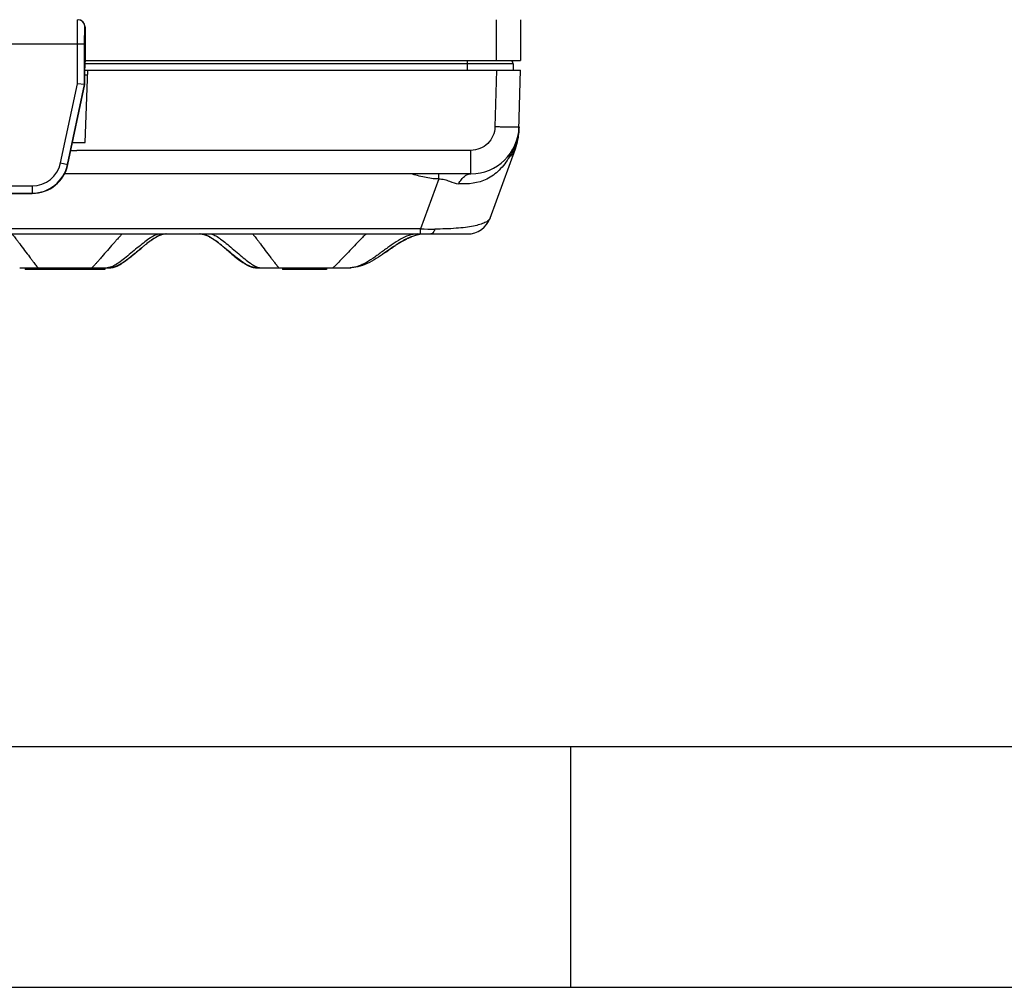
# Model space of a CAD drawing. Header units: millimetres. Extents: x 0 to 594, y 0 to 420.
# Tile 3 of 44: x 256 to 297, y 0 to 40. Entities that reach past the tile are written whole.
import ezdxf

# ---------------------------------------------------------------- set-up
doc = ezdxf.new("R2010")
doc.units = ezdxf.units.MM
doc.header["$LTSCALE"] = 32.67
doc.layers.get('0').update_dxf_attribs({"linetype": 'CONTINUOUS'})
doc.layers.add('SUPERFICI', color=7, linetype='CONTINUOUS')

msp = doc.modelspace()

# ---------------------------------------------------------------- linework, layer by layer
at = {"color": 9, "linetype": 'CONTINUOUS'}
for p, q in [((275.9174, 38.48634), (275.9174, 40.18622)), ((258.83619, 39.88622), (258.83982, 39.88622)), ((247.01413, 39.18622), (258.82397, 39.18622)), ((258.52402, 37.52781), (258.52402, 39.18622)), ((258.82397, 37.49629), (258.82397, 39.18622)), ((274.71905, 38.08628), (274.71905, 38.48634)), ((274.71905, 38.35539), (258.83886, 38.35539)), ((276.60965, 38.35539), (274.71905, 38.35539)), ((275.91939, 38.08628), (275.85779, 35.73395)), ((257.82425, 34.23562), (258.52402, 37.52781)), ((258.11765, 34.17326), (258.82397, 37.49629)), ((258.2556, 34.7601), (258.49394, 34.7601)), ((274.85814, 33.78628), (274.85819, 34.7601)), ((257.82425, 34.23562), (258.13012, 34.17061)), ((273.52568, 33.57101), (272.77245, 31.50154)), ((273.52568, 33.57101), (273.52568, 33.78628)), ((249.19265, 33.28104), (256.64545, 33.28104)), ((256.64545, 33.28104), (256.64545, 32.96871)), ((249.19265, 32.98108), (256.64545, 32.98108)), ((272.77245, 31.50154), (233.06565, 31.50154)), ((272.77245, 31.28628), (272.77245, 31.50154))]:
    msp.add_line(p, q, dxfattribs=at)
at = {"color": 7, "linetype": 'CONTINUOUS'}
for p, q in [((276.91732, 40.18622), (276.91732, 38.48634)), ((258.83982, 39.88622), (258.83982, 38.48634)), ((258.83982, 38.48634), (276.91732, 38.48634)), ((258.83772, 37.49484), (258.83794, 38.19157)), ((258.8379, 38.08628), (276.91905, 38.08628)), ((258.84921, 35.08628), (258.95397, 38.08628)), ((276.60965, 38.35539), (276.61905, 38.08628)), ((276.85413, 35.60684), (276.91905, 38.08628)), ((258.94699, 37.88631), (258.83784, 37.88631)), ((258.13012, 34.17061), (258.83772, 37.49484)), ((258.82397, 37.49629), (258.52402, 37.52781)), ((258.83772, 37.49484), (258.82397, 37.49629)), ((258.32503, 35.08628), (258.84921, 35.08628)), ((275.65854, 31.94426), (276.70421, 34.81723)), ((249.19265, 32.96871), (256.64545, 32.96871)), ((231.11926, 31.28628), (274.71884, 31.28628)), ((261.6376, 31.05937), (261.65198, 31.0691)), ((261.65198, 31.0691), (261.66659, 31.07886)), ((261.66659, 31.07886), (261.68143, 31.08861)), ((261.68143, 31.08861), (261.69648, 31.09835)), ((261.69648, 31.09835), (261.71168, 31.10801)), ((261.79572, 31.15794), (261.80643, 31.16382)), ((261.80643, 31.16382), (261.81562, 31.16878)), ((261.81487, 31.16836), (261.81777, 31.16984)), ((261.81562, 31.16878), (261.82317, 31.17278)), ((261.82317, 31.17278), (261.82886, 31.17575)), ((261.82886, 31.17575), (261.83168, 31.17721)), ((263.98758, 31.1766), (264.00651, 31.16708)), ((263.99214, 31.17465), (263.99665, 31.1723)), ((264.15422, 31.0781), (264.17672, 31.06309)), ((264.17672, 31.06309), (264.18656, 31.05642)), ((272.15144, 31.06191), (272.16519, 31.06883)), ((272.16519, 31.06883), (272.17913, 31.07575)), ((272.17913, 31.07575), (272.19326, 31.08267)), ((261.07808, 30.61601), (261.12508, 30.65597)), ((261.12508, 30.65597), (261.16519, 30.68993)), ((261.16519, 30.68993), (261.19744, 30.71708)), ((261.19744, 30.71708), (261.23061, 30.74484)), ((261.23061, 30.74484), (261.25979, 30.76911)), ((261.25979, 30.76911), (261.28465, 30.78964)), ((261.28465, 30.78964), (261.31002, 30.81046)), ((261.31002, 30.81046), (261.33594, 30.83157)), ((261.33594, 30.83157), (261.3571, 30.84867)), ((261.3571, 30.84867), (261.37865, 30.86595)), ((261.37865, 30.86595), (261.40061, 30.88341)), ((261.40061, 30.88341), (261.42301, 30.90106)), ((261.42301, 30.90106), (261.44586, 30.91888)), ((261.44586, 30.91888), (261.46331, 30.93236)), ((261.46331, 30.93236), (261.48107, 30.94595)), ((261.48107, 30.94595), (261.49918, 30.95968)), ((261.49918, 30.95968), (261.51768, 30.97356)), ((261.51768, 30.97356), (261.53657, 30.98757)), ((261.53657, 30.98757), (261.55588, 31.00171)), ((261.55588, 31.00171), (261.56899, 31.01121)), ((261.56899, 31.01121), (261.58229, 31.02076)), ((261.58229, 31.02076), (261.5958, 31.03035)), ((261.5958, 31.03035), (261.60951, 31.03998)), ((261.60951, 31.03998), (261.62345, 31.04966)), ((261.62345, 31.04966), (261.6376, 31.05937)), ((264.18656, 31.05642), (264.20731, 31.04217)), ((264.20731, 31.04217), (264.22583, 31.02923)), ((264.22583, 31.02923), (264.24753, 31.01384)), ((264.24753, 31.01384), (264.26707, 30.99977)), ((264.26707, 30.99977), (264.28626, 30.98577)), ((264.28626, 30.98577), (264.30509, 30.97186)), ((264.30509, 30.97186), (264.32359, 30.95804)), ((264.32359, 30.95804), (264.34179, 30.9443)), ((264.34179, 30.9443), (264.35968, 30.93066)), ((264.35968, 30.93066), (264.3773, 30.91711)), ((264.3773, 30.91711), (264.39465, 30.90365)), ((264.39465, 30.90365), (264.42022, 30.88363)), ((264.42022, 30.88363), (264.44529, 30.8638)), ((264.44529, 30.8638), (264.46989, 30.84416)), ((264.46989, 30.84416), (264.49408, 30.82468)), ((264.49408, 30.82468), (264.51789, 30.80535)), ((264.51789, 30.80535), (264.54137, 30.78617)), ((264.54137, 30.78617), (264.57222, 30.76079)), ((264.57222, 30.76079), (264.60267, 30.73556)), ((264.60267, 30.73556), (264.63267, 30.71056)), ((264.63267, 30.71056), (264.66925, 30.6799)), ((264.66925, 30.6799), (264.71131, 30.64446)), ((271.49145, 30.64992), (271.49818, 30.65461)), ((271.49818, 30.65461), (271.50722, 30.6609)), ((271.50722, 30.6609), (271.51631, 30.66723)), ((271.51631, 30.66723), (271.55327, 30.69286)), ((271.55327, 30.69286), (271.565, 30.70096)), ((271.565, 30.70096), (271.5983, 30.72386)), ((271.5983, 30.72386), (271.62735, 30.7437)), ((271.62735, 30.7437), (271.65683, 30.7637)), ((271.65683, 30.7637), (271.68423, 30.78213)), ((271.68423, 30.78213), (271.70943, 30.79895)), ((271.70943, 30.79895), (271.73489, 30.81579)), ((271.73489, 30.81579), (271.75802, 30.83096)), ((271.75802, 30.83096), (271.78135, 30.84612)), ((271.78135, 30.84612), (271.80486, 30.86125)), ((271.80486, 30.86125), (271.82595, 30.87469)), ((271.82595, 30.87469), (271.84723, 30.88811)), ((271.84723, 30.88811), (271.86876, 30.90155)), ((271.86876, 30.90155), (271.88781, 30.91332)), ((271.88781, 30.91332), (271.9071, 30.9251)), ((271.9071, 30.9251), (271.92663, 30.93691)), ((271.92663, 30.93691), (271.9436, 30.94705)), ((271.9436, 30.94705), (271.96078, 30.95722)), ((271.96078, 30.95722), (271.97819, 30.96741)), ((271.97819, 30.96741), (271.99586, 30.97762)), ((271.99586, 30.97762), (272.01078, 30.98615)), ((272.01078, 30.98615), (272.02589, 30.9947)), ((272.02589, 30.9947), (272.0412, 31.00326)), ((272.0412, 31.00326), (272.05673, 31.01185)), ((272.05673, 31.01185), (272.07247, 31.02045)), ((272.07247, 31.02045), (272.08524, 31.02734)), ((272.08524, 31.02734), (272.09815, 31.03424)), ((272.09815, 31.03424), (272.11122, 31.04115)), ((272.11122, 31.04115), (272.12446, 31.04806)), ((272.12446, 31.04806), (272.13786, 31.05498)), ((272.13786, 31.05498), (272.15144, 31.06191)), ((260.93067, 30.49036), (260.93622, 30.49508)), ((260.93622, 30.49508), (260.94236, 30.50031)), ((260.94236, 30.50031), (260.95221, 30.50869)), ((260.95221, 30.50869), (260.959, 30.51446)), ((260.959, 30.51446), (260.9659, 30.52034)), ((261.00723, 30.55555), (260.96013, 30.51448)), ((260.9659, 30.52034), (260.97294, 30.52635)), ((260.96699, 30.52045), (261.01121, 30.55898)), ((260.97294, 30.52635), (260.98012, 30.53246)), ((260.98012, 30.53246), (260.98741, 30.53868)), ((261.04934, 30.59152), (261.05746, 30.59844)), ((261.05746, 30.59844), (261.06565, 30.60542)), ((261.06565, 30.60542), (261.07808, 30.61601)), ((264.71131, 30.64446), (264.76329, 30.60049)), ((264.76329, 30.60049), (264.78692, 30.58045)), ((264.80372, 30.5662), (264.83981, 30.5349)), ((271.30576, 30.51988), (271.36187, 30.55918)), ((271.37354, 30.56732), (271.3587, 30.55691)), ((271.36187, 30.55918), (271.36349, 30.56031)), ((271.36349, 30.56031), (271.40813, 30.59161)), ((271.44961, 30.62068), (271.45395, 30.62371)), ((271.45395, 30.62371), (271.4583, 30.62676)), ((271.46486, 30.63135), (271.46925, 30.63442)), ((271.46925, 30.63442), (271.47587, 30.63904)), ((271.47587, 30.63904), (271.4803, 30.64214)), ((271.4803, 30.64214), (271.48475, 30.64524)), ((271.48475, 30.64524), (271.49145, 30.64992)), ((256.13025, 29.88582), (259.75639, 29.88582)), ((256.35479, 29.88582), (256.35479, 29.80728)), ((259.66342, 29.88582), (259.66342, 29.80728)), ((259.76595, 29.88551), (259.793, 29.88492)), ((259.79284, 29.88493), (259.82249, 29.88434)), ((259.81574, 29.88446), (259.83543, 29.88416)), ((259.82918, 29.88424), (259.84182, 29.88409)), ((259.83552, 29.88415), (259.84843, 29.88405)), ((259.84843, 29.88405), (259.85503, 29.88405)), ((259.86171, 29.8841), (259.8687, 29.8842)), ((259.86861, 29.88419), (259.87582, 29.88436)), ((260.21626, 29.97679), (260.22626, 29.98166)), ((260.22626, 29.98166), (260.23612, 29.98656)), ((260.23612, 29.98656), (260.24583, 29.99147)), ((260.26008, 29.99884), (260.26935, 30.00374)), ((260.26935, 30.00374), (260.27842, 30.00861)), ((260.27842, 30.00861), (260.28728, 30.01344)), ((260.28004, 30.00909), (260.287, 30.01276)), ((260.287, 30.01276), (260.29328, 30.0161)), ((260.28728, 30.01344), (260.29592, 30.01821)), ((260.29328, 30.0161), (260.30075, 30.02012)), ((260.29592, 30.01821), (260.30431, 30.0229)), ((260.30431, 30.0229), (260.31241, 30.02749)), ((260.31241, 30.02749), (260.3202, 30.03196)), ((260.3202, 30.03196), (260.33076, 30.03809)), ((260.33076, 30.03809), (260.33838, 30.04257)), ((265.54012, 30.01345), (265.54944, 30.00841)), ((265.54058, 30.01254), (265.54795, 30.00869)), ((265.54795, 30.00869), (265.5546, 30.00525)), ((265.54944, 30.00841), (265.55981, 30.00289)), ((265.5546, 30.00525), (265.56193, 30.00151)), ((265.55981, 30.00289), (265.57073, 29.99718)), ((265.56193, 30.00151), (265.56973, 29.99757)), ((265.56973, 29.99757), (265.57649, 29.99421)), ((265.57073, 29.99718), (265.582, 29.9914)), ((265.582, 29.9914), (265.59358, 29.98559)), ((265.63102, 29.96766), (265.63791, 29.96452)), ((265.63766, 29.96463), (265.64463, 29.9615)), ((265.64438, 29.96161), (265.65143, 29.95849)), ((265.65119, 29.9586), (265.65832, 29.95549)), ((265.65808, 29.9556), (265.6653, 29.95251)), ((265.66506, 29.95261), (265.67236, 29.94955)), ((265.67213, 29.94965), (265.6795, 29.94661)), ((265.67927, 29.9467), (265.68672, 29.94369)), ((265.6865, 29.94378), (265.69402, 29.94081)), ((265.6938, 29.94089), (265.70141, 29.93794)), ((265.7012, 29.93803), (265.7089, 29.93511)), ((265.70869, 29.93519), (265.71647, 29.93231)), ((265.71627, 29.93239), (265.72414, 29.92955)), ((265.72394, 29.92962), (265.73191, 29.92683)), ((265.73171, 29.92689), (265.73977, 29.92414)), ((265.73958, 29.92421), (265.74772, 29.92151)), ((265.74753, 29.92157), (265.75575, 29.91893)), ((265.75556, 29.91899), (265.76387, 29.91641)), ((265.76369, 29.91647), (265.77208, 29.91395)), ((265.7719, 29.91401), (265.78039, 29.91156)), ((265.78022, 29.9116), (265.7888, 29.90922)), ((265.78864, 29.90927), (265.79724, 29.90698)), ((265.79708, 29.90702), (265.80574, 29.90482)), ((265.80559, 29.90486), (265.81428, 29.90276)), ((265.81414, 29.90279), (265.82271, 29.90083)), ((265.82257, 29.90086), (265.83101, 29.89902)), ((265.83088, 29.89905), (265.8392, 29.89734)), ((265.83908, 29.89737), (265.84713, 29.89581)), ((265.88569, 29.8897), (265.89101, 29.88903)), ((266.05736, 29.88539), (266.07096, 29.88561)), ((266.12053, 29.88582), (269.85314, 29.88582)), ((267.03916, 29.88582), (267.03916, 29.80728)), ((268.86604, 29.88582), (268.86604, 29.80728)), ((269.8517, 29.88582), (269.87067, 29.88591)), ((269.87061, 29.88591), (269.87598, 29.88599)), ((269.87067, 29.88591), (269.87596, 29.88599)), ((259.66342, 29.80728), (256.35479, 29.80728)), ((268.86604, 29.80728), (267.03916, 29.80728)), ((20, 10), (570.21398, 10))]:
    msp.add_line(p, q, dxfattribs=at)
at = {"color": 2, "linetype": 'CONTINUOUS'}
for p, q in [((279, 0), (279, 10)), ((0, 0), (594, 0))]:
    msp.add_line(p, q, dxfattribs=at)
at = {"color": 7, "linetype": 'CONTINUOUS'}
for points in [[(261.71168, 31.10801), (261.72688, 31.11749), (261.73441, 31.12212), (261.74187, 31.12666), (261.74926, 31.1311), (261.75649, 31.13541), (261.76359, 31.1396), (261.77054, 31.14365), (261.77724, 31.14751), (261.78368, 31.15118), (261.78986, 31.15467), (261.79572, 31.15794)], [(263.99665, 31.1723), (264.0054, 31.16768), (264.01133, 31.16449), (264.0185, 31.16059), (264.02715, 31.15581), (264.03707, 31.15025), (264.04767, 31.14419), (264.059, 31.1376), (264.07105, 31.13047), (264.08321, 31.12315), (264.09541, 31.11568), (264.10775, 31.10801), (264.11983, 31.10038), (264.13154, 31.09289), (264.14299, 31.08547), (264.15422, 31.0781)], [(272.19326, 31.08267), (272.21799, 31.09455), (272.24212, 31.10584), (272.26564, 31.11656), (272.28855, 31.12672), (272.31084, 31.13634), (272.33249, 31.14542), (272.35349, 31.15399), (272.37385, 31.16205), (272.39355, 31.16964)], [(260.91963, 30.48098), (260.92072, 30.4819), (260.92205, 30.48303), (260.92375, 30.48448), (260.92586, 30.48627), (260.93067, 30.49036)], [(260.98741, 30.53868), (260.9911, 30.54183), (260.99481, 30.545), (261.00232, 30.55141)], [(261.00232, 30.55141), (261.00612, 30.55464), (261.00994, 30.5579), (261.02544, 30.57113)], [(261.02544, 30.57113), (261.02938, 30.57449), (261.03333, 30.57786)], [(261.03333, 30.57786), (261.0413, 30.58466), (261.04531, 30.58808), (261.04934, 30.59152)], [(264.78692, 30.58045), (264.79817, 30.57091), (264.80364, 30.56627)], [(264.80364, 30.56627), (264.81425, 30.55726), (264.81938, 30.55291), (264.82442, 30.54863), (264.82933, 30.54446)], [(264.82933, 30.54446), (264.84276, 30.53306), (264.84665, 30.52976), (264.85019, 30.52676)], [(264.85019, 30.52676), (264.85586, 30.52193), (264.85779, 30.5203), (264.8586, 30.51961)], [(271.40813, 30.59161), (271.41208, 30.59438), (271.41407, 30.59578), (271.41608, 30.59719), (271.4181, 30.59861), (271.42013, 30.60003)], [(271.42013, 30.60003), (271.42423, 30.60291), (271.4263, 30.60435), (271.42838, 30.60581)], [(271.42838, 30.60581), (271.43256, 30.60874), (271.43466, 30.61021), (271.43678, 30.61169)], [(271.43678, 30.61169), (271.44103, 30.61467), (271.44316, 30.61617)], [(271.44316, 30.61617), (271.44746, 30.61917), (271.44961, 30.62068)], [(271.4583, 30.62676), (271.46267, 30.62981), (271.46486, 30.63135)], [(259.71875, 29.88579), (259.74649, 29.88568), (259.76603, 29.88551)], [(259.84834, 29.88405), (259.85494, 29.88405), (259.86179, 29.8841)], [(259.87573, 29.88436), (259.88331, 29.8846), (259.89169, 29.88498), (259.9006, 29.88549), (259.90937, 29.88612), (259.91785, 29.88685), (259.92615, 29.88767), (259.93393, 29.88853), (259.94093, 29.88939), (259.94739, 29.89024), (259.95371, 29.89113), (259.96034, 29.89213), (259.96689, 29.89319), (259.97037, 29.89377)], [(259.97018, 29.89374), (259.97603, 29.89477), (259.98262, 29.89598), (259.98924, 29.89727), (259.9959, 29.89863), (260.00259, 29.90007), (260.00926, 29.90156), (260.0159, 29.90312), (260.02252, 29.90473), (260.02905, 29.90638), (260.03547, 29.90807), (260.04181, 29.90978), (260.04809, 29.91154), (260.0543, 29.91333), (260.06045, 29.91516), (260.06655, 29.91702), (260.07262, 29.91892), (260.07864, 29.92085), (260.08462, 29.92282), (260.09056, 29.92481), (260.09646, 29.92684), (260.10231, 29.92889), (260.10812, 29.93098), (260.1139, 29.93309), (260.11963, 29.93522), (260.12532, 29.93738), (260.13098, 29.93956), (260.13659, 29.94177), (260.14217, 29.94399), (260.14771, 29.94623), (260.15321, 29.9485), (260.15867, 29.95078), (260.16409, 29.95307), (260.16947, 29.95539), (260.17482, 29.95772), (260.18013, 29.96006), (260.1854, 29.96242), (260.19063, 29.96478), (260.19583, 29.96716), (260.20099, 29.96956), (260.20612, 29.97196), (260.21626, 29.97679)], [(260.24583, 29.99147), (260.25062, 29.99393), (260.26008, 29.99884)], [(260.25896, 29.99826), (260.26057, 29.99907), (260.26867, 30.0032)], [(260.26867, 30.0032), (260.27257, 30.00521), (260.28004, 30.00909)], [(265.52907, 30.01951), (265.53071, 30.01861), (265.54012, 30.01345)], [(265.5388, 30.01348), (265.53844, 30.01367), (265.54058, 30.01254)], [(265.59358, 29.98559), (265.59952, 29.98265), (265.60558, 29.97969), (265.61176, 29.97671), (265.61805, 29.97372), (265.62448, 29.9707), (265.63128, 29.96755)], [(265.84702, 29.89583), (265.85481, 29.89441), (265.86236, 29.89313), (265.86919, 29.89204), (265.8754, 29.89111), (265.88094, 29.89033), (265.88569, 29.8897)], [(265.89101, 29.88903), (265.90567, 29.88738), (265.92104, 29.88603)], [(265.92104, 29.88603), (265.93661, 29.88503), (265.95211, 29.8844), (265.96651, 29.88411), (265.97917, 29.88405), (265.99107, 29.88412), (266.0034, 29.88428), (266.01658, 29.88451), (266.06334, 29.88548)], [(266.07096, 29.88561), (266.11275, 29.88579), (266.11777, 29.8858)]]:
    msp.add_lwpolyline(points, dxfattribs=at)
for centre, radius, start, end in [((258.53621, 39.88624), 0.29998, 359.995334, 89.995333), ((276.40978, 38.34841), 0.2, 2, 43.685664), ((274.85814, 35.78628), 2, 270, 358.5), ((274.35498, 35.67228), 2.5, 340, 358.5), ((274.71884, 32.28628), 1, 270, 339.999989), ((262.49734, 29.8354), 1.49752, 116.220075, 117.652102), ((262.44893, 29.9336), 1.38803, 114.856531, 116.218349), ((262.2964, 30.31275), 0.97902, 105.964861, 108.364116), ((263.56514, 30.49013), 0.79612, 79.556569, 83.162129), ((263.55832, 30.45195), 0.83491, 78.028233, 79.570648), ((263.49078, 30.2159), 1.08063, 70.184249, 70.7635), ((263.47275, 30.16642), 1.13329, 68.647847, 70.174458), ((263.36772, 29.9224), 1.39901, 63.700161, 65.465047), ((263.31691, 29.81917), 1.51407, 62.546008, 63.707158), ((262.59037, 28.71536), 2.83368, 55.95335, 56.339572), ((262.40401, 28.44089), 3.16544, 54.86011, 55.939928), ((273.39274, 28.61621), 2.74264, 115.470329, 115.934202), ((273.27414, 28.87025), 2.46229, 112.047993, 115.521106), ((273.17426, 29.11207), 2.20067, 110.778947, 112.001128), ((273.01107, 29.63652), 1.65078, 99.268999, 103.193298), ((272.99531, 29.73284), 1.55318, 94.640938, 99.267665), ((262.1966, 28.1447), 3.52703, 54.608848, 54.874248), ((274.52501, 26.61787), 5.04041, 120.899091, 122.782751), ((286.98591, 56.06743), 33.79882, 228.989971, 229.130159), ((282.32762, 50.69589), 26.68876, 228.982622, 229.207842), ((259.8348, 30.65477), 0.76922, 275.43914, 280.111588), ((259.83374, 30.66292), 0.77743, 275.632103, 280.988147), ((259.81754, 30.74884), 0.86487, 280.143717, 285.730796), ((259.54218, 31.42109), 1.59316, 297.714151, 298.266701), ((259.44922, 31.59087), 1.78671, 298.313976, 301.219538), ((266.4209, 31.5721), 1.78526, 238.9105, 241.287414), ((266.30783, 31.4718), 1.64868, 240.808906, 242.375252), ((266.28776, 31.43406), 1.60593, 241.747423, 242.504605), ((266.21889, 31.30004), 1.45525, 242.473495, 245.229787), ((265.99584, 30.67105), 0.78557, 259.074319, 264.400272), ((265.99527, 30.6674), 0.78186, 260.095211, 264.675024), ((265.96227, 30.46067), 0.57607, 262.894107, 273.72249), ((265.99169, 30.63355), 0.74782, 264.707268, 264.976182)]:
    msp.add_arc(centre, radius, start, end, dxfattribs=at)
at = {"color": 9, "linetype": 'CONTINUOUS'}
for centre, radius, start, end in [((274.59009, 35.76817), 2.26397, 325.574071, 329.287999), ((256.64545, 34.48617), 1.20514, 270, 348.000248), ((256.64545, 34.48617), 1.50509, 270, 348.000248), ((273.37228, 46.78278), 15.29301, 267.752152, 269.983455), ((262.67626, 29.59229), 1.79661, 119.452392, 121.082632), ((264.02917, 30.95892), 0.32699, 89.328322, 89.926284), ((264.026, 30.92888), 0.35721, 77.381744, 84.169122), ((243.91075, 50.81233), 26.50523, 309.873725, 310.080952), ((269.84565, 30.81096), 0.92514, 270.089647, 270.378648)]:
    msp.add_arc(centre, radius, start, end, dxfattribs=at)
at = {"color": 7, "linetype": 'CONTINUOUS'}
for centre, major_axis, ratio, start_param, end_param in [((258.53977, 39.88622), (0.30005, 0), 0.9998477, 0, 1.46246864), ((258.84317, 38.18634), (0, 0.3), 0.01745506, 0, 1.55334303), ((256.64545, 34.48664), (0, 1.51793), 0.99999995, -3.14159265, -1.78052953)]:
    msp.add_ellipse(centre, major_axis=major_axis, ratio=ratio, start_param=start_param, end_param=end_param, dxfattribs=at)
at = {"color": 9, "linetype": 'CONTINUOUS'}
for points, knots in [([(258.52402, 39.18622), (258.52402, 39.25123), (258.52417, 39.3788), (258.52484, 39.56399), (258.52593, 39.73469), (258.52719, 39.86479), (258.52842, 39.95675), (258.52936, 40.01503), (258.53037, 40.0653), (258.53142, 40.10716), (258.53252, 40.14003), (258.53346, 40.16196), (258.53438, 40.17447), (258.53485, 40.18087), (258.53551, 40.18383), (258.53578, 40.18621), (258.53624, 40.18622)], [0, 0, 0, 0, 0.1949687, 0.3825945, 0.55538931, 0.70689398, 0.77277307, 0.83122075, 0.88166539, 0.92361284, 0.95668914, 0.98054496, 0.98894696, 0.99498253, 0.99864808, 1, 1, 1, 1]), ([(258.82397, 39.18622), (258.82397, 39.23172), (258.82412, 39.32103), (258.8248, 39.45066), (258.82588, 39.57016), (258.82735, 39.67485), (258.82886, 39.75106), (258.83035, 39.80153), (258.83132, 39.83102), (258.83262, 39.85355), (258.83319, 39.87143), (258.83513, 39.87932), (258.83499, 39.8862), (258.83619, 39.88622)], [0, 0, 0, 0, 0.19492113, 0.38249833, 0.55525949, 0.70674011, 0.83104199, 0.88148308, 0.92343572, 0.9565243, 0.98039988, 0.99487718, 1, 1, 1, 1]), ([(275.85779, 35.73395), (275.85386, 35.60611), (275.79787, 35.34888), (275.57341, 35.02603), (275.24478, 34.81004), (274.98614, 34.76073), (274.85819, 34.76009)], [0, 0, 0, 0, 0.24996756, 0.49994461, 0.749954, 1, 1, 1, 1]), ([(276.85745, 35.73392), (276.85741, 35.73236), (276.84936, 35.73102), (276.83851, 35.729), (276.81508, 35.72745), (276.78395, 35.72588), (276.74223, 35.72467), (276.69117, 35.72375), (276.63076, 35.7232), (276.53422, 35.72296), (276.39821, 35.72373), (276.22328, 35.72599), (276.04101, 35.72942), (275.9184, 35.73234), (275.8578, 35.73392)], [0, 0, 0, 0, 0.0046768, 0.01753168, 0.03955359, 0.07119963, 0.11272532, 0.16397429, 0.22457832, 0.29373759, 0.45343921, 0.63232665, 0.81823317, 1, 1, 1, 1]), ([(276.85745, 35.73392), (276.8523, 35.53725), (276.79315, 35.14483), (276.63635, 34.77994), (276.53652, 34.61191)], [0, 0, 0, 0, 0.50164142, 1, 1, 1, 1]), ([(276.64136, 34.68064), (276.64734, 34.69098), (276.67137, 34.73502), (276.69114, 34.78132), (276.70421, 34.81723)], [0, 0, 0, 0, 0.23814189, 1, 1, 1, 1]), ([(276.45754, 34.48826), (276.33677, 34.29116), (276.06874, 33.93208), (275.38882, 33.41506), (274.74405, 33.34422), (274.3513, 33.37273)], [0, 0, 0, 0, 0.27595547, 0.52990266, 1, 1, 1, 1]), ([(276.45754, 34.48826), (276.45808, 34.50414), (276.46327, 34.56303), (276.48427, 34.62113), (276.5087, 34.65683)], [0, 0, 0, 0, 0.26868408, 1, 1, 1, 1]), ([(276.52764, 34.53866), (276.53848, 34.5482), (276.58225, 34.59048), (276.61814, 34.64052), (276.64136, 34.68064)], [0, 0, 0, 0, 0.23747082, 1, 1, 1, 1]), ([(273.52568, 33.57101), (273.42453, 33.57154), (273.22402, 33.5857), (272.93058, 33.63847), (272.64604, 33.70853), (272.45912, 33.75942), (272.36664, 33.78628)], [0, 0, 0, 0, 0.25664647, 0.50850878, 0.75565946, 1, 1, 1, 1]), ([(273.52568, 33.57098), (273.60428, 33.57392), (273.75778, 33.55492), (274.0256, 33.46401), (274.21952, 33.3787), (274.35126, 33.37267)], [0, 0, 0, 0, 0.2769717, 0.53560945, 1, 1, 1, 1]), ([(274.3513, 33.37273), (274.38459, 33.43414), (274.45446, 33.54494), (274.57866, 33.68002), (274.71432, 33.76552), (274.81236, 33.78628), (274.85814, 33.78628)], [0, 0, 0, 0, 0.30660813, 0.57239074, 0.79904818, 1, 1, 1, 1]), ([(275.65858, 31.94436), (275.64469, 31.9062), (275.57827, 31.82928), (275.42851, 31.74516), (275.21705, 31.66948), (274.94512, 31.60566), (274.61664, 31.55448), (274.08534, 31.50221), (273.6626, 31.48981), (273.36788, 31.48981)], [0, 0, 0, 0, 0.05089811, 0.12111675, 0.21440288, 0.33123551, 0.47075254, 0.63067796, 1, 1, 1, 1]), ([(273.36786, 31.48977), (273.35709, 31.46019), (273.33496, 31.40741), (273.29496, 31.3416), (273.25122, 31.29822), (273.21622, 31.28628), (273.2008, 31.28628)], [0, 0, 0, 0, 0.34205804, 0.61982138, 0.83250555, 1, 1, 1, 1]), ([(255.80497, 31.28584), (255.81463, 31.27914), (255.83515, 31.25722), (255.8701, 31.21543), (255.91676, 31.15597), (255.9765, 31.07818), (256.04969, 30.9818), (256.17022, 30.82222), (256.33491, 30.60319), (256.50149, 30.38168), (256.62775, 30.2145), (256.70668, 30.11053), (256.77169, 30.02583), (256.82236, 29.96109), (256.85975, 29.91619), (256.88118, 29.89286), (256.89101, 29.88579)], [0, 0, 0, 0, 0.01989409, 0.05023602, 0.09247185, 0.14764111, 0.21626248, 0.29723992, 0.48603915, 0.67996451, 0.76621494, 0.84055617, 0.9008281, 0.94693524, 0.97951285, 1, 1, 1, 1]), ([(260.38749, 31.28586), (260.37489, 31.2785), (260.34801, 31.25554), (260.30415, 31.21124), (260.24787, 31.15025), (260.1776, 31.07156), (260.09275, 30.97518), (259.95494, 30.81737), (259.76778, 30.60173), (259.57866, 30.38385), (259.4349, 30.21921), (259.34404, 30.11596), (259.26818, 30.03097), (259.2076, 29.9651), (259.16111, 29.91787), (259.1332, 29.89352), (259.1204, 29.88577)], [0, 0, 0, 0, 0.0231771, 0.05559696, 0.09912198, 0.15479749, 0.22309912, 0.30292238, 0.48735243, 0.67632691, 0.76085548, 0.83429886, 0.89461511, 0.94171122, 0.97624613, 1, 1, 1, 1]), ([(261.75052, 31.23692), (261.68122, 31.20611), (261.53575, 31.11844), (261.31391, 30.9538), (261.06857, 30.75513), (260.8105, 30.53957), (260.55447, 30.32777), (260.31448, 30.14009), (260.09976, 29.99259), (259.95715, 29.92228), (259.88996, 29.90306)], [0, 0, 0, 0, 0.09904879, 0.22054134, 0.36086265, 0.51116758, 0.6596786, 0.79482193, 0.90873529, 1, 1, 1, 1]), ([(261.74872, 31.13095), (261.68374, 31.09181), (261.55231, 31.00215), (261.4268, 30.90471), (261.36204, 30.85279)], [0, 0, 0, 0, 0.47750089, 1, 1, 1, 1]), ([(261.89065, 31.28112), (261.8791, 31.27921), (261.83102, 31.2692), (261.78465, 31.25209), (261.75052, 31.23692)], [0, 0, 0, 0, 0.23874933, 1, 1, 1, 1]), ([(261.87496, 31.19978), (261.86813, 31.19649), (261.84042, 31.1828), (261.81318, 31.16817), (261.79287, 31.15671)], [0, 0, 0, 0, 0.24524795, 1, 1, 1, 1]), ([(262.00522, 31.25278), (261.99438, 31.24927), (261.95007, 31.23389), (261.90693, 31.21522), (261.87496, 31.19978)], [0, 0, 0, 0, 0.24300241, 1, 1, 1, 1]), ([(262.17867, 31.28612), (262.16409, 31.28538), (262.1053, 31.28022), (262.04744, 31.26648), (262.00522, 31.25278)], [0, 0, 0, 0, 0.24751574, 1, 1, 1, 1]), ([(264.10404, 31.27746), (264.16408, 31.26409), (264.29267, 31.20247), (264.4874, 31.068), (264.71156, 30.8895), (264.95886, 30.68107), (265.2153, 30.46205), (265.4631, 30.25481), (265.68741, 30.07978), (265.83316, 29.98351), (265.90204, 29.94802)], [0, 0, 0, 0, 0.08221165, 0.18725626, 0.31676844, 0.46475732, 0.61962347, 0.76750094, 0.89642827, 1, 1, 1, 1]), ([(265.79369, 31.28571), (265.8034, 31.27895), (265.82406, 31.25696), (265.85927, 31.21507), (265.90624, 31.15553), (265.96635, 31.07767), (266.03997, 30.98125), (266.16113, 30.82169), (266.32664, 30.60277), (266.49401, 30.38141), (266.62086, 30.21436), (266.70016, 30.11047), (266.76547, 30.02584), (266.81639, 29.96113), (266.85398, 29.91623), (266.87552, 29.8929), (266.88539, 29.88582)], [0, 0, 0, 0, 0.0199809, 0.05040002, 0.09270338, 0.14792733, 0.21658356, 0.29757097, 0.48630854, 0.68010127, 0.76628507, 0.84057298, 0.90081035, 0.94690287, 0.97948631, 1, 1, 1, 1]), ([(270.51788, 31.28562), (270.50277, 31.27656), (270.47093, 31.25186), (270.39313, 31.18006), (270.26376, 31.04789), (270.06848, 30.84466), (269.83516, 30.59944), (269.59762, 30.34998), (269.41471, 30.15911), (269.29361, 30.03539), (269.22673, 29.9692), (269.17401, 29.92027), (269.14185, 29.89479), (269.12701, 29.88582)], [0, 0, 0, 0, 0.02674947, 0.06091691, 0.16086729, 0.30751206, 0.48912547, 0.67499958, 0.8307785, 0.8906676, 0.93799806, 0.97365579, 1, 1, 1, 1]), ([(272.62435, 31.28582), (272.56494, 31.28577), (272.44687, 31.27528), (272.2123, 31.21431), (271.92216, 31.07352), (271.57939, 30.84831), (271.22868, 30.59078), (270.87817, 30.33233), (270.58589, 30.13749), (270.35507, 30.0137), (270.18892, 29.94384), (270.02169, 29.89766), (269.90823, 29.88621), (269.85177, 29.88584)], [0, 0, 0, 0, 0.05649876, 0.11206517, 0.22969269, 0.36094621, 0.50198805, 0.64340243, 0.77522234, 0.83555812, 0.89225516, 0.94629622, 1, 1, 1, 1]), ([(261.36204, 30.85279), (261.33016, 30.82723), (261.20062, 30.72168), (261.07326, 30.6135), (260.97665, 30.53224)], [0, 0, 0, 0, 0.24452921, 1, 1, 1, 1]), ([(260.90319, 30.47065), (260.796, 30.38114), (260.59277, 30.21476), (260.37593, 30.0643), (260.2678, 30.00538)], [0, 0, 0, 0, 0.53142635, 1, 1, 1, 1]), ([(259.88996, 29.90306), (259.87963, 29.9001), (259.83913, 29.88977), (259.79707, 29.88494), (259.76602, 29.88551)], [0, 0, 0, 0, 0.25708329, 1, 1, 1, 1]), ([(260.2678, 30.00538), (260.24291, 29.99181), (260.1485, 29.94359), (260.04703, 29.90688), (259.97037, 29.89377)], [0, 0, 0, 0, 0.26716434, 1, 1, 1, 1]), ([(265.90204, 29.94802), (265.93747, 29.92976), (266.00663, 29.89873), (266.08223, 29.88572), (266.11777, 29.8858)], [0, 0, 0, 0, 0.5286055, 1, 1, 1, 1])]:
    msp.add_open_spline(points, degree=3, knots=knots, dxfattribs=at)
msp.add_open_spline([(276.45754, 34.48826), (276.48249, 34.50261), (276.50602, 34.51966), (276.52764, 34.53866)], degree=3, dxfattribs=at)
at = {"color": 7, "linetype": 'CONTINUOUS'}
for points, knots in [([(261.98796, 31.2419), (261.97276, 31.23686), (261.93193, 31.22226), (261.8911, 31.20492), (261.86547, 31.19305)], [0, 0, 0, 0, 0.37226055, 1, 1, 1, 1]), ([(263.87245, 31.23217), (263.85373, 31.2397), (263.78074, 31.26664), (263.70345, 31.28321), (263.64588, 31.28641)], [0, 0, 0, 0, 0.25928303, 1, 1, 1, 1]), ([(263.94866, 31.19509), (263.92439, 31.20616), (263.8966, 31.21783), (263.86882, 31.22825), (263.8653, 31.22955)], [0, 0, 0, 0, 0.87356679, 1, 1, 1, 1]), ([(263.97735, 31.1837), (263.96858, 31.18824), (263.93419, 31.20562), (263.89903, 31.22149), (263.87245, 31.23217)], [0, 0, 0, 0, 0.2565233, 1, 1, 1, 1]), ([(264.06748, 31.13322), (264.05993, 31.13774), (264.03028, 31.15524), (264.00012, 31.1719), (263.97735, 31.1837)], [0, 0, 0, 0, 0.2555352, 1, 1, 1, 1]), ([(264.16099, 31.07394), (264.15315, 31.07917), (264.12232, 31.09946), (264.09106, 31.11909), (264.06748, 31.13322)], [0, 0, 0, 0, 0.25542634, 1, 1, 1, 1]), ([(272.19327, 31.08266), (272.18266, 31.0775), (272.09613, 31.03474), (272.01081, 30.98722), (271.93662, 30.94291)], [0, 0, 0, 0, 0.12247102, 1, 1, 1, 1]), ([(272.6343, 31.24373), (272.61062, 31.23818), (272.5294, 31.21735), (272.4496, 31.19086), (272.39355, 31.1696)], [0, 0, 0, 0, 0.29000269, 1, 1, 1, 1]), ([(264.78562, 30.58614), (264.69304, 30.66317), (264.51434, 30.812), (264.33072, 30.95505), (264.2393, 31.02)], [0, 0, 0, 0, 0.51783122, 1, 1, 1, 1]), ([(271.65578, 30.76299), (271.56997, 30.705), (271.476, 30.6392), (271.38221, 30.5734), (271.37354, 30.56732)], [0, 0, 0, 0, 0.90757527, 1, 1, 1, 1]), ([(271.79586, 30.85549), (271.78923, 30.85123), (271.74237, 30.82098), (271.69572, 30.78998), (271.65578, 30.76299)], [0, 0, 0, 0, 0.14144993, 1, 1, 1, 1]), ([(260.96013, 30.51448), (260.88712, 30.45094), (260.71401, 30.30216), (260.51906, 30.15309), (260.39713, 30.0761), (260.37531, 30.06289)], [0, 0, 0, 0, 0.37452983, 0.88804453, 1, 1, 1, 1]), ([(265.49904, 30.04327), (265.37811, 30.116), (265.13674, 30.29406), (264.90699, 30.48514), (264.78562, 30.58614)], [0, 0, 0, 0, 0.47193456, 1, 1, 1, 1]), ([(265.52758, 30.01945), (265.48028, 30.04486), (265.33233, 30.1337), (265.11311, 30.30042), (264.94117, 30.44718), (264.8699, 30.50883)], [0, 0, 0, 0, 0.21572877, 0.67487624, 1, 1, 1, 1]), ([(264.8914, 30.49025), (264.95466, 30.4357), (265.11385, 30.30045), (265.31674, 30.14475), (265.46329, 30.05509), (265.50374, 30.03251)], [0, 0, 0, 0, 0.3273904, 0.8185418, 1, 1, 1, 1]), ([(271.3587, 30.55691), (271.24761, 30.47901), (271.01216, 30.31467), (270.64794, 30.09337), (270.26714, 29.93274), (270.00567, 29.88849), (269.87594, 29.88605)], [0, 0, 0, 0, 0.23261033, 0.49372554, 0.75484075, 1, 1, 1, 1]), ([(265.88936, 29.88923), (265.8624, 29.89265), (265.74832, 29.91507), (265.64109, 29.96374), (265.56323, 30.00635)], [0, 0, 0, 0, 0.23447956, 1, 1, 1, 1])]:
    msp.add_open_spline(points, degree=3, knots=knots, dxfattribs=at)
for points in [[(262.24269, 31.28582), (262.17084, 31.28582), (262.09898, 31.27454), (262.02713, 31.254)], [(263.8653, 31.22955), (263.76816, 31.26542), (263.67102, 31.28582), (263.57387, 31.28582)]]:
    msp.add_open_spline(points, degree=3, dxfattribs=at)
at = {"layer": 'SUPERFICI', "color": 9, "linetype": 'CONTINUOUS'}
msp.add_line((274.85819, 34.76009), (258.49394, 34.7601), dxfattribs=at)
at = {"layer": 'SUPERFICI', "color": 7, "linetype": 'CONTINUOUS'}
msp.add_line((274.85814, 33.78628), (257.99162, 33.78628), dxfattribs=at)

doc.saveas('drawing.dxf')
